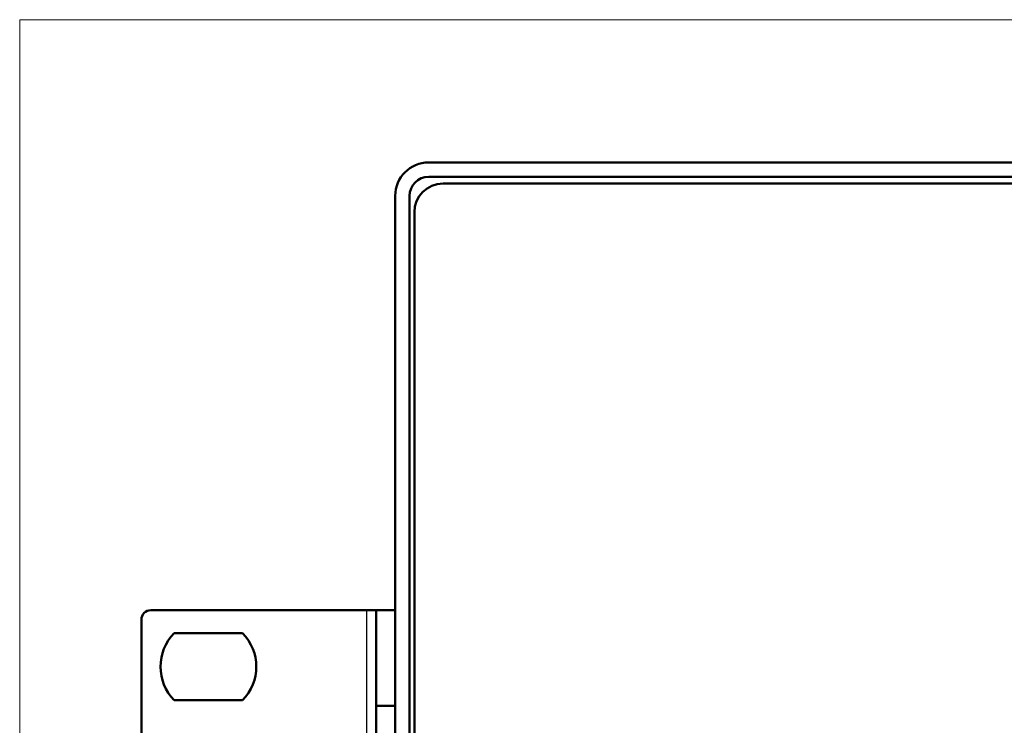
# Model space of a CAD drawing. Header units: millimetres. Extents: x 184 to 991, y 149 to 762.
# Tile 9 of 26: x 184 to 235, y 537 to 574. Entities that reach past the tile are written whole.
import ezdxf

# ---------------------------------------------------------------- set-up
doc = ezdxf.new("R2010")
doc.units = ezdxf.units.MM
doc.layers.add('1', color=7, linetype='Continuous', true_color=0xffffff)

msp = doc.modelspace()

# ---------------------------------------------------------------- linework, layer by layer
at = {"layer": '1', "color": 251, "linetype": 'Continuous', "lineweight": 18}
for p in [(183.6393, 477.3241), (436.3393, 573.8741)]:
    msp.add_line(p, (183.6393, 573.8741), dxfattribs=at)
at = {"layer": '1', "color": 4, "linetype": 'Continuous', "lineweight": 50}
for p, q in [((393.648, 566.4241), (204.9893, 566.4241)), ((392.3487, 565.6741), (204.9893, 565.6741)), ((205.7393, 565.3241), (247.2393, 565.3241)), ((203.2393, 498.6241), (203.2393, 564.6741)), ((203.9893, 498.6241), (203.9893, 564.6741)), ((204.2393, 563.8241), (204.2393, 490.9241)), ((201.7393, 543.0491), (190.4893, 543.0491)), ((201.7393, 543.0491), (202.2393, 543.0491)), ((202.2393, 538.0491), (202.2393, 543.0491)), ((202.2393, 543.0491), (203.2393, 543.0491)), ((189.9893, 542.5491), (189.9893, 490.2991)), ((195.2746, 541.8491), (191.7039, 541.8491)), ((191.7039, 538.3491), (195.2746, 538.3491)), ((202.2393, 533.0491), (202.2393, 538.0491)), ((202.2393, 538.0491), (203.2393, 538.0491))]:
    msp.add_line(p, q, dxfattribs=at)
at = {"layer": '1', "color": 87, "linetype": 'Continuous', "lineweight": 25}
msp.add_line((201.7393, 543.0491), (201.7393, 531.7951), dxfattribs=at)
at = {"layer": '1', "color": 4, "linetype": 'Continuous', "lineweight": 50}
for centre, radius, start, end in [((204.9893, 564.6741), 1.75, 90, 180), ((204.9893, 564.6741), 1, 90, 180), ((205.7393, 563.8241), 1.5, 90, 180), ((190.4893, 542.5491), 0.5, 90, 180), ((193.4893, 540.0991), 2.5, 135.573, 224.427), ((193.4893, 540.0991), 2.5, 315.573, 44.427)]:
    msp.add_arc(centre, radius, start, end, dxfattribs=at)

doc.saveas('drawing.dxf')
